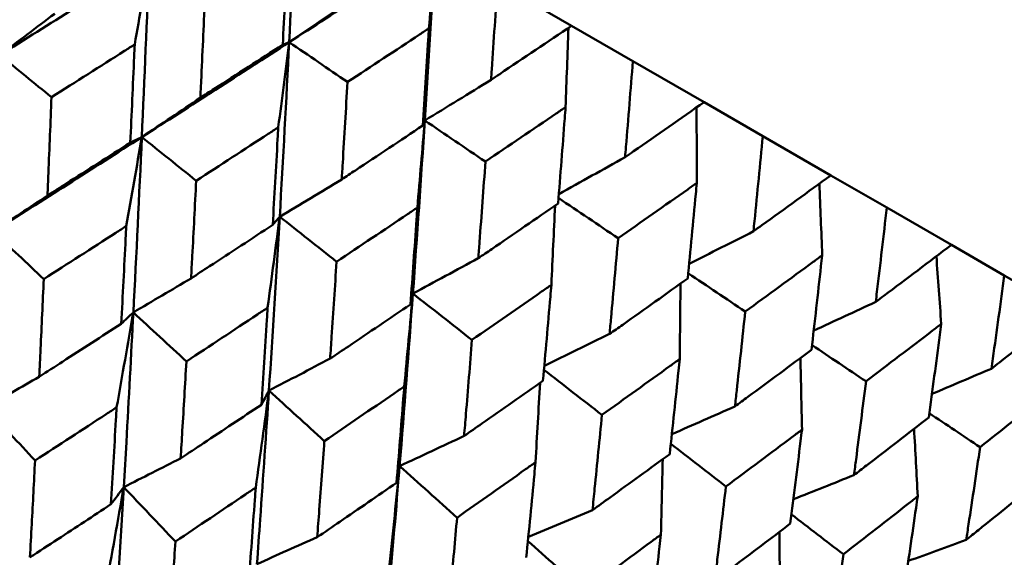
# Model space of a CAD drawing. Header units: millimetres. Extents: x 626 to 2725, y 57 to 2097.
# Tile 122 of 133: x 981.09 to 987.84, y 263.65 to 267.34. Entities that reach past the tile are written whole.
import ezdxf

# ---------------------------------------------------------------- set-up
doc = ezdxf.new("R2010")
doc.units = ezdxf.units.MM
doc.header["$LTSCALE"] = 10
doc.layers.add('Widoczne (ISO)', color=7, linetype='Continuous', lineweight=50)

msp = doc.modelspace()

# ---------------------------------------------------------------- linework, layer by layer
at = {"layer": 'Widoczne (ISO)'}
for p, q in [((984.8754, 267.2962), (984.3673, 267.5895)), ((984.8754, 267.2962), (985.2958, 267.0535)), ((985.784, 266.7716), (985.2958, 267.0535)), ((985.784, 266.7716), (986.1869, 266.539)), ((986.6533, 266.2697), (986.1869, 266.539)), ((986.6533, 266.2697), (987.037, 266.0482)), ((987.4797, 265.7926), (987.037, 266.0482)), ((987.4797, 265.7926), (987.8427, 265.583)), ((988.2601, 265.342), (987.8427, 265.583))]:
    msp.add_line(p, q, dxfattribs=at)
msp.add_circle((990.3219, 297.6753), 50, dxfattribs=at)
for points in [[(982.9961, 268.3812), (982.9786, 267.9811), (982.9598, 267.5816), (982.9395, 267.1827)], [(983.9414, 267.8354), (983.6087, 267.6174), (983.2747, 267.3998), (982.9395, 267.1827)], [(983.9414, 267.8354), (983.9189, 267.4383), (983.8948, 267.0417), (983.8692, 266.6459)], [(983.8979, 267.2783), (983.9127, 267.4643), (983.9272, 267.65), (983.9414, 267.8354)], [(981.9795, 267.7369), (981.6391, 267.5222), (981.2977, 267.308), (980.9553, 267.0943)], [(981.8801, 267.1677), (981.9136, 267.3577), (981.9468, 267.5475), (981.9795, 267.7369)], [(981.9795, 267.7369), (981.964, 267.3347), (981.9471, 266.9331), (981.929, 266.5321)], [(983.3703, 267.4751), (983.2266, 267.3773), (983.083, 267.2798), (982.9395, 267.1827)], [(981.3314, 267.3783), (981.206, 267.2834), (981.0806, 267.1887), (980.9553, 267.0943)], [(984.8344, 266.7376), (984.8412, 266.9191), (984.8476, 267.1004), (984.8536, 267.2815)], [(982.9395, 267.1827), (982.6038, 266.9653), (982.267, 266.7484), (981.929, 266.5321)], [(982.8647, 266.5993), (982.89, 266.794), (982.915, 266.9885), (982.9395, 267.1827)], [(982.9395, 267.1827), (982.9192, 266.7832), (982.8975, 266.3844), (982.8743, 265.9863)], [(982.9395, 267.1827), (982.9247, 267.1772), (982.9098, 267.1718), (982.895, 267.1664)], [(982.9395, 267.1827), (983.0727, 267.0918), (983.2058, 267.0009), (983.339, 266.91)], [(980.9553, 267.0943), (981.0734, 266.9981), (981.1915, 266.9018), (981.3096, 266.8056)], [(984.3238, 266.9246), (984.1722, 266.8314), (984.0207, 266.7385), (983.8692, 266.6459)], [(982.33, 266.8018), (982.1963, 266.7116), (982.0626, 266.6217), (981.929, 266.5321)], [(985.7344, 266.218), (985.734, 266.3907), (985.7334, 266.5631), (985.7324, 266.7354)], [(983.8692, 266.6459), (983.8435, 266.2496), (983.8163, 265.8539), (983.7875, 265.4591)], [(983.8182, 266.0488), (983.8356, 266.2481), (983.8526, 266.4471), (983.8692, 266.6459)], [(983.8692, 266.6459), (983.8648, 266.6345), (983.8603, 266.623), (983.8559, 266.6116)], [(983.8692, 266.6459), (984.0077, 266.5519), (984.1463, 266.4579), (984.2849, 266.3639)], [(981.929, 266.5321), (981.5907, 266.3156), (981.2512, 266.0996), (980.9108, 265.8843)], [(981.8222, 265.9221), (981.8583, 266.1257), (981.8939, 266.3291), (981.929, 266.5321)], [(981.929, 266.5321), (981.9026, 266.5193), (981.8762, 266.5065), (981.8498, 266.4937)], [(981.929, 266.5321), (981.9109, 266.1307), (981.8915, 265.7299), (981.8708, 265.33)], [(981.929, 266.5321), (982.0533, 266.4323), (982.1776, 266.3325), (982.3018, 266.2327)], [(985.2425, 266.3942), (985.091, 266.3097), (984.9396, 266.2255), (984.7882, 266.1416)], [(983.2995, 266.242), (983.1578, 266.1565), (983.016, 266.0713), (982.8743, 265.9863)], [(986.5942, 265.7216), (986.5879, 265.8854), (986.5814, 266.0491), (986.5747, 266.2126)], [(981.2819, 266.1316), (981.1582, 266.0489), (981.0345, 265.9665), (980.9108, 265.8843)], [(984.786, 266.1145), (984.9224, 266.0225), (985.0587, 265.9305), (985.1951, 265.8384)], [(984.7369, 265.5184), (984.7456, 265.6998), (984.754, 265.881), (984.762, 266.062)], [(982.7917, 265.3624), (982.8197, 265.5706), (982.8473, 265.7786), (982.8743, 265.9863)], [(982.8743, 265.9863), (982.8512, 265.5878), (982.8266, 265.1901), (982.8006, 264.7932)], [(982.8743, 265.9863), (982.8583, 265.9675), (982.8423, 265.9487), (982.8263, 265.9299)], [(982.8743, 265.9863), (983.0043, 265.8833), (983.1342, 265.7802), (983.2641, 265.6771)], [(980.9108, 265.8843), (981.0261, 265.7755), (981.1414, 265.6668), (981.2567, 265.5581)], [(986.1228, 265.8859), (985.9759, 265.8113), (985.8289, 265.737), (985.682, 265.6629)], [(984.2361, 265.7013), (984.0866, 265.6203), (983.937, 265.5396), (983.7875, 265.4591)], [(987.4103, 265.2504), (987.3994, 265.4053), (987.3882, 265.56), (987.3768, 265.7146)], [(985.6757, 265.5979), (985.8059, 265.5105), (985.936, 265.423), (986.0661, 265.3355)], [(982.2664, 265.5632), (982.1345, 265.4852), (982.0027, 265.4075), (981.8708, 265.33)], [(985.6172, 265.0101), (985.6192, 265.1827), (985.621, 265.355), (985.6224, 265.5272)], [(983.7875, 265.4591), (983.7587, 265.0638), (983.7284, 264.6694), (983.6965, 264.276)], [(983.7283, 264.8217), (983.7485, 265.0344), (983.7683, 265.2469), (983.7875, 265.4591)], [(983.7875, 265.4591), (983.782, 265.4343), (983.7764, 265.4094), (983.7708, 265.3846)], [(983.7875, 265.4591), (983.9226, 265.3531), (984.0576, 265.2471), (984.1926, 265.1411)], [(986.9612, 265.4019), (986.8194, 265.3361), (986.6777, 265.2705), (986.5359, 265.2051)], [(981.756, 264.679), (981.7948, 264.8963), (981.8331, 265.1133), (981.8708, 265.33)], [(981.8708, 265.33), (981.8431, 265.3039), (981.8153, 265.2777), (981.7875, 265.2516)], [(981.8708, 265.33), (981.992, 265.2179), (982.1133, 265.1057), (982.2345, 264.9936)], [(985.1361, 265.1817), (984.9869, 265.1089), (984.8378, 265.0363), (984.6888, 264.964)], [(986.5243, 265.1052), (986.6477, 265.0226), (986.7711, 264.9399), (986.8944, 264.8573)], [(983.22, 265.0126), (983.0801, 264.9393), (982.9404, 264.8661), (982.8006, 264.7932)], [(986.4556, 264.5261), (986.4521, 264.6897), (986.4484, 264.8532), (986.4443, 265.0165)], [(984.6863, 264.9359), (984.8187, 264.8328), (984.9512, 264.7297), (985.0836, 264.6266)], [(987.7544, 264.9439), (987.6184, 264.886), (987.4825, 264.8283), (987.3465, 264.7708)], [(981.2254, 264.8885), (981.1034, 264.8179), (980.9815, 264.7475), (980.8596, 264.6773)], [(982.7095, 264.1285), (982.7404, 264.3503), (982.7708, 264.5719), (982.8006, 264.7932)], [(982.8006, 264.7932), (982.7833, 264.761), (982.7659, 264.7289), (982.7485, 264.6968)], [(982.8006, 264.7932), (982.9272, 264.678), (983.0537, 264.5627), (983.1803, 264.4475)], [(984.6282, 264.3021), (984.6389, 264.4835), (984.6492, 264.6647), (984.6592, 264.8458)], [(980.8596, 264.6773), (980.972, 264.5561), (981.0844, 264.435), (981.1969, 264.3138)], [(985.9958, 264.6853), (985.8517, 264.6216), (985.7075, 264.5581), (985.5634, 264.4948)], [(987.3285, 264.6383), (987.4446, 264.5607), (987.5607, 264.4832), (987.6768, 264.4056)], [(987.2488, 264.0681), (987.2408, 264.2227), (987.2327, 264.3771), (987.2242, 264.5314)], [(984.1387, 264.4822), (983.9912, 264.4132), (983.8438, 264.3445), (983.6965, 264.276)], [(985.5562, 264.4276), (985.6821, 264.3304), (985.8079, 264.2331), (985.9337, 264.1359)], [(982.1949, 264.3288), (982.0649, 264.2628), (981.9349, 264.197), (981.805, 264.1315)], [(985.488, 263.8057), (985.4924, 263.9782), (985.4965, 264.1505), (985.5002, 264.3227)], [(983.6282, 263.598), (983.6515, 263.8243), (983.6743, 264.0503), (983.6965, 264.276)], [(983.6965, 264.276), (983.6895, 264.2378), (983.6826, 264.1997), (983.6756, 264.1616)], [(983.6965, 264.276), (983.8278, 264.158), (983.9591, 264.04), (984.0905, 263.922)], [(986.812, 264.2141), (986.6735, 264.1585), (986.5349, 264.103), (986.3964, 264.0478)], [(981.6813, 263.4392), (981.7232, 263.6703), (981.7644, 263.901), (981.805, 264.1315)], [(981.805, 264.1315), (981.7757, 264.0921), (981.7464, 264.0528), (981.717, 264.0135)], [(981.805, 264.1315), (981.7818, 263.7328), (981.7573, 263.3348), (981.7315, 262.9375)], [(981.805, 264.1315), (981.923, 264.0071), (982.0411, 263.8827), (982.1591, 263.7582)], [(985.019, 263.974), (984.8723, 263.9126), (984.7257, 263.8514), (984.5791, 263.7905)], [(986.3833, 263.9443), (986.502, 263.8531), (986.6207, 263.7619), (986.7394, 263.6707)], [(983.1315, 263.788), (982.9938, 263.7266), (982.856, 263.6653), (982.7184, 263.6041)], [(986.3042, 263.3345), (986.3034, 263.4979), (986.3023, 263.6613), (986.3009, 263.8245)], [(984.5762, 263.7614), (984.7046, 263.6473), (984.833, 263.5333), (984.9614, 263.4192)], [(987.5814, 263.7699), (987.4491, 263.7214), (987.3168, 263.6731), (987.1845, 263.625)]]:
    msp.add_open_spline(points, degree=3, dxfattribs=at)
for points, knots in [([(982.895, 267.1664), (982.9052, 267.364), (982.9151, 267.5618), (982.9259, 267.7858), (982.9271, 267.812), (982.9284, 267.8381)], [0.00523804, 0.00523804, 0.00523804, 0.00523804, 0.06606705, 0.06606705, 0.07409033, 0.07409033, 0.07409033, 0.07409033]), ([(984.3673, 267.5895), (984.3548, 267.3917), (984.3419, 267.194), (984.327, 266.9725), (984.3254, 266.9485), (984.3238, 266.9246)], [0, 0, 0, 0, 0.06135239, 0.06135239, 0.06879633, 0.06879633, 0.06879633, 0.06879633]), ([(982.3612, 267.4746), (982.3529, 267.2878), (982.3443, 267.1011), (982.3336, 266.877), (982.3319, 266.8394), (982.33, 266.8018)], [0.00418374, 0.00418374, 0.00418374, 0.00418374, 0.06147247, 0.06147247, 0.07302352, 0.07302352, 0.07302352, 0.07302352]), ([(984.3238, 266.9246), (984.3437, 266.9379), (984.3636, 266.9513), (984.5478, 267.075), (984.7118, 267.1855), (984.8754, 267.2962)], [0.05393723, 0.05393723, 0.05393723, 0.05393723, 0.06137399, 0.06137399, 0.12273355, 0.12273355, 0.12273355, 0.12273355]), ([(983.8979, 267.2783), (983.8762, 267.264), (983.8546, 267.2497), (983.6686, 267.1268), (983.5039, 267.0184), (983.339, 266.91)], [0.05804162, 0.05804162, 0.05804162, 0.05804162, 0.06605559, 0.06605559, 0.12689392, 0.12689392, 0.12689392, 0.12689392]), ([(983.8559, 266.6116), (983.8687, 266.8077), (983.8811, 267.0041), (983.8947, 267.2265), (983.8963, 267.2524), (983.8979, 267.2783)], [0.00523804, 0.00523804, 0.00523804, 0.00523804, 0.06606705, 0.06606705, 0.07409033, 0.07409033, 0.07409033, 0.07409033]), ([(981.8801, 267.1677), (981.8568, 267.1529), (981.8336, 267.1381), (981.6436, 267.0173), (981.4767, 266.9114), (981.3096, 266.8056)], [0.06241522, 0.06241522, 0.06241522, 0.06241522, 0.0708546, 0.0708546, 0.13127416, 0.13127416, 0.13127416, 0.13127416]), ([(981.8498, 266.4937), (981.859, 266.6906), (981.8679, 266.8877), (981.8777, 267.1125), (981.8789, 267.1401), (981.8801, 267.1677)], [0.01044349, 0.01044349, 0.01044349, 0.01044349, 0.07085106, 0.07085106, 0.07930241, 0.07930241, 0.07930241, 0.07930241]), ([(982.33, 266.8018), (982.3617, 266.8221), (982.3933, 266.8425), (982.5818, 266.9639), (982.7385, 267.0651), (982.895, 267.1664)], [0.04993807, 0.04993807, 0.04993807, 0.04993807, 0.0614821, 0.0614821, 0.11877783, 0.11877783, 0.11877783, 0.11877783]), ([(985.2958, 267.0535), (985.2804, 266.8572), (985.2646, 266.6612), (985.2465, 266.4417), (985.2445, 266.4179), (985.2425, 266.3942)], [0, 0, 0, 0, 0.06135239, 0.06135239, 0.06879633, 0.06879633, 0.06879633, 0.06879633]), ([(983.339, 266.91), (983.3284, 266.7245), (983.3175, 266.5392), (983.3041, 266.3167), (983.3018, 266.2793), (983.2995, 266.242)], [0.00418374, 0.00418374, 0.00418374, 0.00418374, 0.06147247, 0.06147247, 0.07302352, 0.07302352, 0.07302352, 0.07302352]), ([(981.3096, 266.8056), (981.3027, 266.6317), (981.2956, 266.4579), (981.2862, 266.2333), (981.2841, 266.1824), (981.2819, 266.1316)], [0.00838421, 0.00838421, 0.00838421, 0.00838421, 0.06155515, 0.06155515, 0.07712864, 0.07712864, 0.07712864, 0.07712864]), ([(985.2425, 266.3942), (985.2621, 266.4077), (985.2816, 266.4213), (985.4625, 266.5469), (985.6234, 266.6592), (985.784, 266.7716)], [0.05393723, 0.05393723, 0.05393723, 0.05393723, 0.06137399, 0.06137399, 0.12273355, 0.12273355, 0.12273355, 0.12273355]), ([(984.8344, 266.7376), (984.8132, 266.7231), (984.7919, 266.7086), (984.609, 266.5839), (984.4471, 266.4738), (984.2849, 266.3639)], [0.05804162, 0.05804162, 0.05804162, 0.05804162, 0.06605559, 0.06605559, 0.12689392, 0.12689392, 0.12689392, 0.12689392]), ([(984.7829, 266.0764), (984.7986, 266.2709), (984.8138, 266.4656), (984.8306, 266.6862), (984.8325, 266.7119), (984.8344, 266.7376)], [0.00523804, 0.00523804, 0.00523804, 0.00523804, 0.06606705, 0.06606705, 0.07409033, 0.07409033, 0.07409033, 0.07409033]), ([(983.2995, 266.242), (983.3307, 266.2626), (983.3619, 266.2833), (983.5476, 266.4063), (983.7019, 266.5089), (983.8559, 266.6116)], [0.04993807, 0.04993807, 0.04993807, 0.04993807, 0.0614821, 0.0614821, 0.11877783, 0.11877783, 0.11877783, 0.11877783]), ([(982.8647, 266.5993), (982.8417, 266.5843), (982.8187, 266.5693), (982.6314, 266.447), (982.4667, 266.3398), (982.3018, 266.2327)], [0.06241522, 0.06241522, 0.06241522, 0.06241522, 0.0708546, 0.0708546, 0.13127416, 0.13127416, 0.13127416, 0.13127416]), ([(982.8263, 265.9299), (982.8379, 266.1254), (982.8492, 266.3212), (982.8616, 266.5445), (982.8631, 266.5719), (982.8647, 266.5993)], [0.01044349, 0.01044349, 0.01044349, 0.01044349, 0.07085106, 0.07085106, 0.07930241, 0.07930241, 0.07930241, 0.07930241]), ([(981.2819, 266.1316), (981.3248, 266.1589), (981.3678, 266.1862), (981.5573, 266.3068), (981.7036, 266.4002), (981.8498, 266.4937)], [0.04598621, 0.04598621, 0.04598621, 0.04598621, 0.06155279, 0.06155279, 0.11473062, 0.11473062, 0.11473062, 0.11473062]), ([(986.1869, 266.539), (986.1683, 266.3446), (986.1493, 266.1504), (986.1275, 265.933), (986.1252, 265.9094), (986.1228, 265.8859)], [0, 0, 0, 0, 0.06135239, 0.06135239, 0.06879633, 0.06879633, 0.06879633, 0.06879633]), ([(984.2849, 266.3639), (984.2717, 266.1799), (984.2583, 265.996), (984.2417, 265.7753), (984.2389, 265.7383), (984.2361, 265.7013)], [0.00418374, 0.00418374, 0.00418374, 0.00418374, 0.06147247, 0.06147247, 0.07302352, 0.07302352, 0.07302352, 0.07302352]), ([(986.1228, 265.8859), (986.142, 265.8997), (986.1611, 265.9135), (986.3384, 266.0413), (986.496, 266.1554), (986.6533, 266.2697)], [0.05393723, 0.05393723, 0.05393723, 0.05393723, 0.06137399, 0.06137399, 0.12273355, 0.12273355, 0.12273355, 0.12273355]), ([(982.3018, 266.2327), (982.293, 266.0599), (982.2839, 265.8873), (982.2719, 265.6642), (982.2692, 265.6137), (982.2664, 265.5632)], [0.00838421, 0.00838421, 0.00838421, 0.00838421, 0.06155515, 0.06155515, 0.07712864, 0.07712864, 0.07712864, 0.07712864]), ([(985.7344, 266.218), (985.7135, 266.2033), (985.6926, 266.1885), (985.5132, 266.0618), (985.3543, 265.95), (985.1951, 265.8384)], [0.05804162, 0.05804162, 0.05804162, 0.05804162, 0.06605559, 0.06605559, 0.12689392, 0.12689392, 0.12689392, 0.12689392]), ([(985.6723, 265.5629), (985.6911, 265.7556), (985.7094, 265.9485), (985.7297, 266.1671), (985.732, 266.1925), (985.7344, 266.218)], [0.00523804, 0.00523804, 0.00523804, 0.00523804, 0.06606705, 0.06606705, 0.07409033, 0.07409033, 0.07409033, 0.07409033]), ([(984.2361, 265.7013), (984.2668, 265.7222), (984.2974, 265.7431), (984.4799, 265.868), (984.6316, 265.9721), (984.7829, 266.0764)], [0.04993807, 0.04993807, 0.04993807, 0.04993807, 0.0614821, 0.0614821, 0.11877783, 0.11877783, 0.11877783, 0.11877783]), ([(983.8182, 266.0488), (983.7956, 266.0336), (983.773, 266.0184), (983.5886, 265.8943), (983.4265, 265.7857), (983.2641, 265.6771)], [0.06241522, 0.06241522, 0.06241522, 0.06241522, 0.0708546, 0.0708546, 0.13127416, 0.13127416, 0.13127416, 0.13127416]), ([(983.7708, 265.3846), (983.7851, 265.5786), (983.799, 265.7728), (983.8144, 265.9944), (983.8163, 266.0216), (983.8182, 266.0488)], [0.01044349, 0.01044349, 0.01044349, 0.01044349, 0.07085106, 0.07085106, 0.07930241, 0.07930241, 0.07930241, 0.07930241]), ([(987.037, 266.0482), (987.015, 265.8558), (986.9925, 265.6636), (986.9668, 265.4484), (986.964, 265.4251), (986.9612, 265.4019)], [0, 0, 0, 0, 0.06135239, 0.06135239, 0.06879633, 0.06879633, 0.06879633, 0.06879633]), ([(981.8222, 265.9221), (981.7983, 265.9067), (981.7745, 265.8913), (981.5862, 265.7699), (981.4216, 265.6639), (981.2567, 265.5581)], [0.06686277, 0.06686277, 0.06686277, 0.06686277, 0.07557848, 0.07557848, 0.13558897, 0.13558897, 0.13558897, 0.13558897]), ([(981.7875, 265.2516), (981.798, 265.4466), (981.8081, 265.6417), (981.8194, 265.8653), (981.8208, 265.8937), (981.8222, 265.9221)], [0.01556037, 0.01556037, 0.01556037, 0.01556037, 0.07555527, 0.07555527, 0.08428623, 0.08428623, 0.08428623, 0.08428623]), ([(982.2664, 265.5632), (982.3088, 265.5908), (982.3511, 265.6184), (982.538, 265.7406), (982.6823, 265.8352), (982.8263, 265.9299)], [0.04598621, 0.04598621, 0.04598621, 0.04598621, 0.06155279, 0.06155279, 0.11473062, 0.11473062, 0.11473062, 0.11473062]), ([(985.1951, 265.8384), (985.1792, 265.656), (985.1629, 265.4738), (985.1428, 265.2551), (985.1395, 265.2184), (985.1361, 265.1817)], [0.00418374, 0.00418374, 0.00418374, 0.00418374, 0.06147247, 0.06147247, 0.07302352, 0.07302352, 0.07302352, 0.07302352]), ([(986.9612, 265.4019), (986.98, 265.4159), (986.9987, 265.43), (987.172, 265.56), (987.3261, 265.6762), (987.4797, 265.7926)], [0.05393723, 0.05393723, 0.05393723, 0.05393723, 0.06137399, 0.06137399, 0.12273355, 0.12273355, 0.12273355, 0.12273355]), ([(983.2641, 265.6771), (983.2531, 265.5056), (983.2417, 265.3343), (983.2268, 265.1129), (983.2234, 265.0628), (983.22, 265.0126)], [0.00838421, 0.00838421, 0.00838421, 0.00838421, 0.06155515, 0.06155515, 0.07712864, 0.07712864, 0.07712864, 0.07712864]), ([(986.5942, 265.7216), (986.5737, 265.7066), (986.5533, 265.6916), (986.3777, 265.5627), (986.2221, 265.449), (986.0661, 265.3355)], [0.05804162, 0.05804162, 0.05804162, 0.05804162, 0.06605559, 0.06605559, 0.12689392, 0.12689392, 0.12689392, 0.12689392]), ([(986.5206, 265.0731), (986.5428, 265.2638), (986.5645, 265.4548), (986.5886, 265.6712), (986.5914, 265.6964), (986.5942, 265.7216)], [0.00523804, 0.00523804, 0.00523804, 0.00523804, 0.06606705, 0.06606705, 0.07409033, 0.07409033, 0.07409033, 0.07409033]), ([(981.2567, 265.5581), (981.2495, 265.3983), (981.2421, 265.2386), (981.2315, 265.0155), (981.2285, 264.952), (981.2254, 264.8885)], [0.01259731, 0.01259731, 0.01259731, 0.01259731, 0.06159863, 0.06159863, 0.08110666, 0.08110666, 0.08110666, 0.08110666]), ([(985.1361, 265.1817), (985.1661, 265.203), (985.1962, 265.2242), (985.3752, 265.3511), (985.524, 265.4569), (985.6723, 265.5629)], [0.04993807, 0.04993807, 0.04993807, 0.04993807, 0.0614821, 0.0614821, 0.11877783, 0.11877783, 0.11877783, 0.11877783]), ([(987.8427, 265.583), (987.817, 265.3927), (987.7908, 265.2027), (987.7609, 264.99), (987.7577, 264.9669), (987.7544, 264.9439)], [0, 0, 0, 0, 0.06135239, 0.06135239, 0.06879633, 0.06879633, 0.06879633, 0.06879633]), ([(984.7369, 265.5184), (984.7147, 265.5029), (984.6925, 265.4875), (984.5114, 265.3616), (984.3522, 265.2512), (984.1926, 265.1411)], [0.06241522, 0.06241522, 0.06241522, 0.06241522, 0.0708546, 0.0708546, 0.13127416, 0.13127416, 0.13127416, 0.13127416]), ([(984.6795, 264.86), (984.6967, 265.0523), (984.7136, 265.2448), (984.7323, 265.4644), (984.7346, 265.4914), (984.7369, 265.5184)], [0.01044349, 0.01044349, 0.01044349, 0.01044349, 0.07085106, 0.07085106, 0.07930241, 0.07930241, 0.07930241, 0.07930241]), ([(981.8708, 265.33), (981.8555, 265.0328), (981.8395, 264.7361), (981.8169, 264.337), (981.811, 264.2342), (981.805, 264.1315)], [0.3692784, 0.3692784, 0.3692784, 0.3692784, 0.4608442, 0.4608442, 0.492629, 0.492629, 0.492629, 0.492629]), ([(982.7917, 265.3624), (982.7682, 265.3468), (982.7447, 265.3312), (982.5592, 265.2081), (982.397, 265.1008), (982.2345, 264.9936)], [0.06686277, 0.06686277, 0.06686277, 0.06686277, 0.07557848, 0.07557848, 0.13558897, 0.13558897, 0.13558897, 0.13558897]), ([(982.7485, 264.6968), (982.7615, 264.8903), (982.7741, 265.0839), (982.7881, 265.306), (982.7899, 265.3342), (982.7917, 265.3624)], [0.01556037, 0.01556037, 0.01556037, 0.01556037, 0.07555527, 0.07555527, 0.08428623, 0.08428623, 0.08428623, 0.08428623]), ([(983.22, 265.0126), (983.2616, 265.0407), (983.3033, 265.0687), (983.4871, 265.1926), (983.6291, 265.2885), (983.7708, 265.3846)], [0.04598621, 0.04598621, 0.04598621, 0.04598621, 0.06155279, 0.06155279, 0.11473062, 0.11473062, 0.11473062, 0.11473062]), ([(986.0661, 265.3355), (986.0471, 265.1549), (986.0277, 264.9745), (986.0039, 264.758), (985.9999, 264.7216), (985.9958, 264.6853)], [0.00418374, 0.00418374, 0.00418374, 0.00418374, 0.06147247, 0.06147247, 0.07302352, 0.07302352, 0.07302352, 0.07302352]), ([(987.7544, 264.9439), (987.7727, 264.9582), (987.791, 264.9725), (987.96, 265.105), (988.1103, 265.2234), (988.2601, 265.342)], [0.05393723, 0.05393723, 0.05393723, 0.05393723, 0.06137399, 0.06137399, 0.12273355, 0.12273355, 0.12273355, 0.12273355]), ([(981.2254, 264.8885), (981.2789, 264.9229), (981.3323, 264.9573), (981.5198, 265.0783), (981.6538, 265.1649), (981.7875, 265.2516)], [0.04208868, 0.04208868, 0.04208868, 0.04208868, 0.06158988, 0.06158988, 0.11059803, 0.11059803, 0.11059803, 0.11059803]), ([(987.4103, 265.2504), (987.3904, 265.2351), (987.3704, 265.2198), (987.1989, 265.0886), (987.0469, 264.9729), (986.8944, 264.8573)], [0.05804162, 0.05804162, 0.05804162, 0.05804162, 0.06605559, 0.06605559, 0.12689392, 0.12689392, 0.12689392, 0.12689392]), ([(987.3244, 264.609), (987.3503, 264.7976), (987.3757, 264.9865), (987.4038, 265.2005), (987.4071, 265.2254), (987.4103, 265.2504)], [0.00523804, 0.00523804, 0.00523804, 0.00523804, 0.06606705, 0.06606705, 0.07409033, 0.07409033, 0.07409033, 0.07409033]), ([(984.1926, 265.1411), (984.1791, 264.971), (984.1652, 264.8011), (984.147, 264.5816), (984.1428, 264.5319), (984.1387, 264.4822)], [0.00838421, 0.00838421, 0.00838421, 0.00838421, 0.06155515, 0.06155515, 0.07712864, 0.07712864, 0.07712864, 0.07712864]), ([(985.9958, 264.6853), (986.0253, 264.7069), (986.0547, 264.7286), (986.2299, 264.8577), (986.3755, 264.9653), (986.5206, 265.0731)], [0.04993807, 0.04993807, 0.04993807, 0.04993807, 0.0614821, 0.0614821, 0.11877783, 0.11877783, 0.11877783, 0.11877783]), ([(982.2345, 264.9936), (982.2253, 264.8349), (982.216, 264.6764), (982.2026, 264.4549), (982.1988, 264.3918), (982.1949, 264.3288)], [0.01259731, 0.01259731, 0.01259731, 0.01259731, 0.06159863, 0.06159863, 0.08110666, 0.08110666, 0.08110666, 0.08110666]), ([(985.6172, 265.0101), (985.5954, 264.9944), (985.5737, 264.9787), (985.3962, 264.8507), (985.2401, 264.7386), (985.0836, 264.6266)], [0.06241522, 0.06241522, 0.06241522, 0.06241522, 0.0708546, 0.0708546, 0.13127416, 0.13127416, 0.13127416, 0.13127416]), ([(985.5488, 264.3581), (985.5693, 264.5485), (985.5893, 264.7391), (985.6117, 264.9567), (985.6144, 264.9834), (985.6172, 265.0101)], [0.01044349, 0.01044349, 0.01044349, 0.01044349, 0.07085106, 0.07085106, 0.07930241, 0.07930241, 0.07930241, 0.07930241]), ([(984.1387, 264.4822), (984.1796, 264.5107), (984.2205, 264.5391), (984.401, 264.6649), (984.5404, 264.7624), (984.6795, 264.86)], [0.04598621, 0.04598621, 0.04598621, 0.04598621, 0.06155279, 0.06155279, 0.11473062, 0.11473062, 0.11473062, 0.11473062]), ([(986.8944, 264.8573), (986.8721, 264.6786), (986.8493, 264.5001), (986.8214, 264.2859), (986.8167, 264.25), (986.812, 264.2141)], [0.00418374, 0.00418374, 0.00418374, 0.00418374, 0.06147247, 0.06147247, 0.07302352, 0.07302352, 0.07302352, 0.07302352]), ([(982.8006, 264.7932), (982.7813, 264.4983), (982.7612, 264.2039), (982.7331, 263.808), (982.7258, 263.7061), (982.7184, 263.6041)], [0.3692784, 0.3692784, 0.3692784, 0.3692784, 0.4608442, 0.4608442, 0.492629, 0.492629, 0.492629, 0.492629]), ([(983.7283, 264.8217), (983.7052, 264.8058), (983.682, 264.79), (983.4997, 264.6651), (983.3402, 264.5562), (983.1803, 264.4475)], [0.06686277, 0.06686277, 0.06686277, 0.06686277, 0.07557848, 0.07557848, 0.13558897, 0.13558897, 0.13558897, 0.13558897]), ([(983.6756, 264.1616), (983.6913, 264.3534), (983.7067, 264.5455), (983.7239, 264.7657), (983.7261, 264.7937), (983.7283, 264.8217)], [0.01556037, 0.01556037, 0.01556037, 0.01556037, 0.07555527, 0.07555527, 0.08428623, 0.08428623, 0.08428623, 0.08428623]), ([(988.1798, 264.8062), (988.1603, 264.7906), (988.1409, 264.775), (987.9737, 264.6413), (987.8255, 264.5233), (987.6768, 264.4056)], [0.05804162, 0.05804162, 0.05804162, 0.05804162, 0.06605559, 0.06605559, 0.12689392, 0.12689392, 0.12689392, 0.12689392]), ([(981.756, 264.679), (981.732, 264.6633), (981.7081, 264.6476), (981.522, 264.5257), (981.3596, 264.4197), (981.1969, 264.3138)], [0.07138254, 0.07138254, 0.07138254, 0.07138254, 0.08018544, 0.08018544, 0.13983561, 0.13983561, 0.13983561, 0.13983561]), ([(981.717, 264.0135), (981.7286, 264.2065), (981.74, 264.3998), (981.7527, 264.6217), (981.7543, 264.6504), (981.756, 264.679)], [0.02053386, 0.02053386, 0.02053386, 0.02053386, 0.08016461, 0.08016461, 0.08898694, 0.08898694, 0.08898694, 0.08898694]), ([(982.1949, 264.3288), (982.2476, 264.3636), (982.3002, 264.3985), (982.4849, 264.5211), (982.6168, 264.6089), (982.7485, 264.6968)], [0.04208868, 0.04208868, 0.04208868, 0.04208868, 0.06158988, 0.06158988, 0.11059803, 0.11059803, 0.11059803, 0.11059803]), ([(985.0836, 264.6266), (985.0674, 264.4582), (985.0508, 264.2898), (985.0289, 264.0724), (985.024, 264.0232), (985.019, 263.974)], [0.00838421, 0.00838421, 0.00838421, 0.00838421, 0.06155515, 0.06155515, 0.07712864, 0.07712864, 0.07712864, 0.07712864]), ([(986.812, 264.2141), (986.8408, 264.2361), (986.8695, 264.2581), (987.0407, 264.3896), (987.1828, 264.4992), (987.3244, 264.609)], [0.04993807, 0.04993807, 0.04993807, 0.04993807, 0.0614821, 0.0614821, 0.11877783, 0.11877783, 0.11877783, 0.11877783]), ([(986.4556, 264.5261), (986.4343, 264.5101), (986.413, 264.4941), (986.2395, 264.3639), (986.0868, 264.2498), (985.9337, 264.1359)], [0.06241522, 0.06241522, 0.06241522, 0.06241522, 0.0708546, 0.0708546, 0.13127416, 0.13127416, 0.13127416, 0.13127416]), ([(986.3753, 263.8809), (986.3993, 264.0693), (986.4228, 264.2579), (986.4491, 264.4732), (986.4524, 264.4996), (986.4556, 264.5261)], [0.01044349, 0.01044349, 0.01044349, 0.01044349, 0.07085106, 0.07085106, 0.07930241, 0.07930241, 0.07930241, 0.07930241]), ([(983.1803, 264.4475), (983.169, 264.2901), (983.1574, 264.1328), (983.141, 263.9131), (983.1363, 263.8506), (983.1315, 263.788)], [0.01259731, 0.01259731, 0.01259731, 0.01259731, 0.06159863, 0.06159863, 0.08110666, 0.08110666, 0.08110666, 0.08110666]), ([(987.6768, 264.4056), (987.6509, 264.229), (987.6245, 264.0526), (987.5923, 263.8409), (987.5869, 263.8054), (987.5814, 263.7699)], [0.00418374, 0.00418374, 0.00418374, 0.00418374, 0.06147247, 0.06147247, 0.07302352, 0.07302352, 0.07302352, 0.07302352]), ([(981.1969, 264.3138), (981.1895, 264.1683), (981.1819, 264.0229), (981.1701, 263.8017), (981.1661, 263.7259), (981.162, 263.6502)], [0.01681985, 0.01681985, 0.01681985, 0.01681985, 0.06159108, 0.06159108, 0.08495433, 0.08495433, 0.08495433, 0.08495433]), ([(985.019, 263.974), (985.0591, 264.0029), (985.0991, 264.0319), (985.276, 264.1597), (985.4126, 264.2588), (985.5488, 264.3581)], [0.04598621, 0.04598621, 0.04598621, 0.04598621, 0.06155279, 0.06155279, 0.11473062, 0.11473062, 0.11473062, 0.11473062]), ([(983.6965, 264.276), (983.6728, 263.9836), (983.6482, 263.6918), (983.6139, 263.2995), (983.605, 263.1984), (983.596, 263.0975)], [0.3692784, 0.3692784, 0.3692784, 0.3692784, 0.4608442, 0.4608442, 0.492629, 0.492629, 0.492629, 0.492629]), ([(984.6282, 264.3021), (984.6055, 264.286), (984.5829, 264.2699), (984.404, 264.143), (984.2474, 264.0324), (984.0905, 263.922)], [0.06686277, 0.06686277, 0.06686277, 0.06686277, 0.07557848, 0.07557848, 0.13558897, 0.13558897, 0.13558897, 0.13558897]), ([(984.565, 263.648), (984.5839, 263.8381), (984.6023, 264.0284), (984.623, 264.2466), (984.6256, 264.2743), (984.6282, 264.3021)], [0.01556037, 0.01556037, 0.01556037, 0.01556037, 0.07555527, 0.07555527, 0.08428623, 0.08428623, 0.08428623, 0.08428623]), ([(982.7095, 264.1285), (982.6859, 264.1126), (982.6624, 264.0967), (982.4792, 263.9731), (982.3193, 263.8656), (982.1591, 263.7582)], [0.07138254, 0.07138254, 0.07138254, 0.07138254, 0.08018544, 0.08018544, 0.13983561, 0.13983561, 0.13983561, 0.13983561]), ([(982.6615, 263.4681), (982.6758, 263.6597), (982.6898, 263.8514), (982.7055, 264.0717), (982.7075, 264.1001), (982.7095, 264.1285)], [0.02053386, 0.02053386, 0.02053386, 0.02053386, 0.08016461, 0.08016461, 0.08898694, 0.08898694, 0.08898694, 0.08898694]), ([(983.1315, 263.788), (983.1833, 263.8234), (983.235, 263.8588), (983.4165, 263.9832), (983.5462, 264.0723), (983.6756, 264.1616)], [0.04208868, 0.04208868, 0.04208868, 0.04208868, 0.06158988, 0.06158988, 0.11059803, 0.11059803, 0.11059803, 0.11059803]), ([(985.9337, 264.1359), (985.9144, 263.9691), (985.8949, 263.8025), (985.8691, 263.5874), (985.8632, 263.5386), (985.8574, 263.4899)], [0.00838421, 0.00838421, 0.00838421, 0.00838421, 0.06155515, 0.06155515, 0.07712864, 0.07712864, 0.07712864, 0.07712864]), ([(987.5814, 263.7699), (987.6094, 263.7923), (987.6374, 263.8148), (987.8042, 263.9487), (987.9426, 264.0605), (988.0806, 264.1724)], [0.04993807, 0.04993807, 0.04993807, 0.04993807, 0.0614821, 0.0614821, 0.11877783, 0.11877783, 0.11877783, 0.11877783]), ([(987.2488, 264.0681), (987.228, 264.0518), (987.2073, 264.0356), (987.0379, 263.9029), (986.8889, 263.7867), (986.7394, 263.6707)], [0.06241522, 0.06241522, 0.06241522, 0.06241522, 0.0708546, 0.0708546, 0.13127416, 0.13127416, 0.13127416, 0.13127416]), ([(987.1557, 263.4303), (987.1835, 263.6165), (987.2108, 263.803), (987.2413, 264.0159), (987.245, 264.042), (987.2488, 264.0681)], [0.01044349, 0.01044349, 0.01044349, 0.01044349, 0.07085106, 0.07085106, 0.07930241, 0.07930241, 0.07930241, 0.07930241]), ([(981.162, 263.6502), (981.2255, 263.6916), (981.289, 263.733), (981.4742, 263.8541), (981.5957, 263.9337), (981.717, 264.0135)], [0.03825175, 0.03825175, 0.03825175, 0.03825175, 0.06160817, 0.06160817, 0.10638617, 0.10638617, 0.10638617, 0.10638617]), ([(984.0905, 263.922), (984.0767, 263.766), (984.0628, 263.6101), (984.0429, 263.3924), (984.0372, 263.3304), (984.0315, 263.2685)], [0.01259731, 0.01259731, 0.01259731, 0.01259731, 0.06159863, 0.06159863, 0.08110666, 0.08110666, 0.08110666, 0.08110666]), ([(985.8574, 263.4899), (985.8966, 263.5194), (985.9358, 263.5488), (986.1087, 263.679), (986.2421, 263.7799), (986.3753, 263.8809)], [0.04598621, 0.04598621, 0.04598621, 0.04598621, 0.06155279, 0.06155279, 0.11473062, 0.11473062, 0.11473062, 0.11473062]), ([(985.488, 263.8057), (985.4658, 263.7893), (985.4436, 263.773), (985.2684, 263.6439), (985.1151, 263.5315), (984.9614, 263.4192)], [0.06686277, 0.06686277, 0.06686277, 0.06686277, 0.07557848, 0.07557848, 0.13558897, 0.13558897, 0.13558897, 0.13558897]), ([(985.4134, 263.1582), (985.4356, 263.3464), (985.4574, 263.5347), (985.4818, 263.7508), (985.4849, 263.7782), (985.488, 263.8057)], [0.01556037, 0.01556037, 0.01556037, 0.01556037, 0.07555527, 0.07555527, 0.08428623, 0.08428623, 0.08428623, 0.08428623]), ([(982.1591, 263.7582), (982.1498, 263.6138), (982.1403, 263.4695), (982.1257, 263.2501), (982.1206, 263.1748), (982.1155, 263.0996)], [0.01681985, 0.01681985, 0.01681985, 0.01681985, 0.06159108, 0.06159108, 0.08495433, 0.08495433, 0.08495433, 0.08495433]), ([(986.7394, 263.6707), (986.717, 263.5057), (986.6942, 263.341), (986.6642, 263.1283), (986.6574, 263.0801), (986.6505, 263.032)], [0.00838421, 0.00838421, 0.00838421, 0.00838421, 0.06155515, 0.06155515, 0.07712864, 0.07712864, 0.07712864, 0.07712864])]:
    msp.add_open_spline(points, degree=3, knots=knots, dxfattribs=at)

doc.saveas('drawing.dxf')
